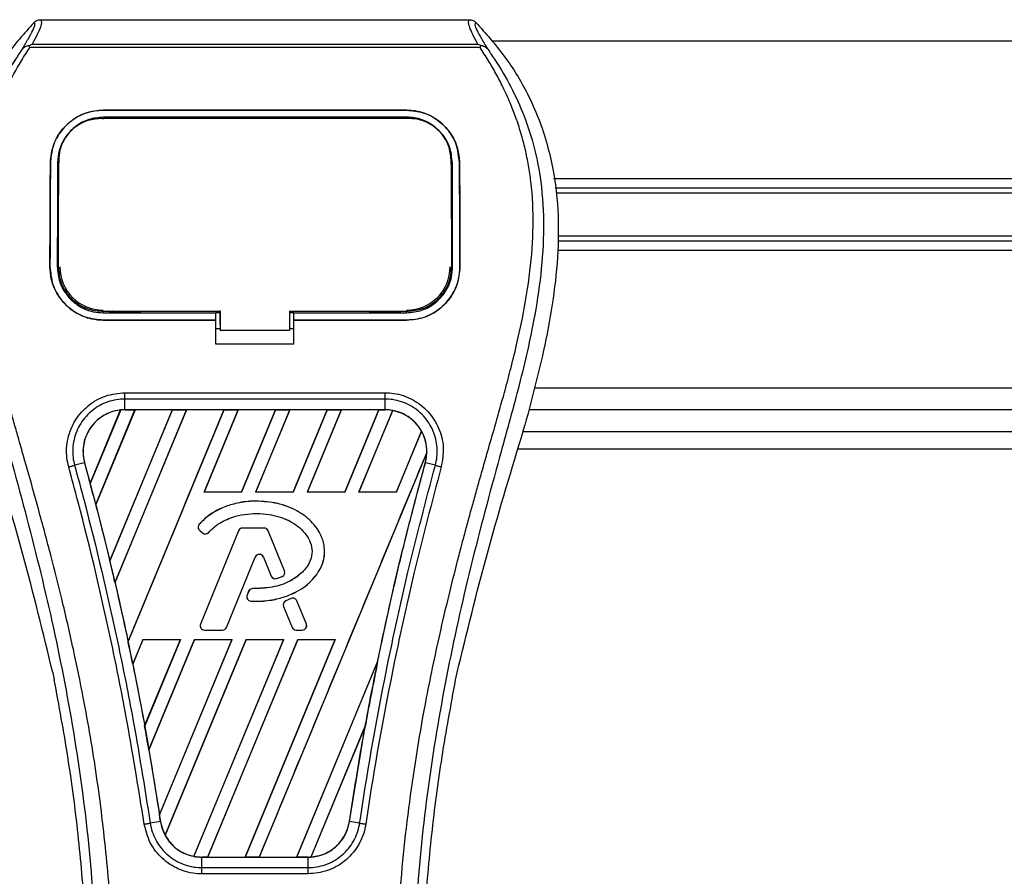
# Model space of a CAD drawing. Header units: millimetres. Extents: x 0 to 420, y 0 to 297.
# Tile 34 of 81: x 90 to 103, y 251 to 263. Entities that reach past the tile are written whole.
import ezdxf

# ---------------------------------------------------------------- set-up
doc = ezdxf.new("R2010")
doc.units = ezdxf.units.MM
doc.layers.add('QUOTE', color=174, linetype='Continuous')
doc.styles.add('SLDTEXTSTYLE3', font='TXT', dxfattribs={"width": 0.75})
doc.dimstyles.new('SLDDIMSTYLE0', dxfattribs={"dimtxt": 3, "dimasz": 3, "dimexe": 0, "dimexo": 0.0625, "dimgap": 0.75, "dimtad": 1, "dimlfac": 8.533318, "dimrnd": 1e-09, "dimzin": 12, "dimdsep": 46, "dimtxsty": 'SLDTEXTSTYLE3', "dimsah": 1, "dimcen": 0.09, "dimadec": 0, "dimazin": 3, "dimtfac": 1, "dimtdec": 3, "dimtofl": 0, "dimtmove": 0, "dimatfit": 3, "dimfxl": 0, "dimfrac": 2, "dimtolj": 1, "dimtzin": 12, "dimarcsym": 0})

# ---------------------------------------------------------------- blocks, each defined once
blk = doc.blocks.new('_D')
at = {"layer": 'QUOTE'}
for p, q in [((59.097, 262.028), (59.097, 274.832)), ((217.3, 262.028), (217.3, 274.832)), ((217.3, 272.832), (59.097, 272.832))]:
    blk.add_line(p, q, dxfattribs=at)
for points in [[(59.097, 272.832), (62.097, 272.332), (62.097, 273.332)], [(217.3, 272.832), (214.3, 273.332), (214.3, 272.332)]]:
    blk.add_solid(points, dxfattribs=at)
at = {"layer": 'QUOTE', "insert": (133.765, 276.699), "char_height": 3, "attachment_point": 1, "style": 'SLDTEXTSTYLE3'}
blk.add_mtext('1350', dxfattribs=at)

msp = doc.modelspace()

# ---------------------------------------------------------------- linework, layer by layer
at = {"color": 7, "linetype": 'Continuous', "lineweight": 25}
for p, q in [((90.1784, 262.6631), (95.9835, 262.6631)), ((90.0367, 262.2884), (90.0256, 262.3134)), ((96.1237, 262.2884), (90.0367, 262.2884)), ((90.0676, 262.3342), (96.0945, 262.3342)), ((96.1366, 262.3137), (96.1237, 262.2884)), ((180.1007, 262.3721), (96.2957, 262.3721)), ((91.0302, 261.4408), (95.1317, 261.4408)), ((91.0302, 261.4403), (91.0302, 261.4408)), ((95.1317, 261.4403), (91.0302, 261.4403)), ((95.1317, 261.3459), (91.0302, 261.3459)), ((91.0316, 261.3304), (91.0312, 261.3304)), ((91.5331, 261.3405), (91.1131, 261.3405)), ((95.0488, 261.3405), (94.6287, 261.3405)), ((95.1317, 261.4403), (95.1317, 261.4408)), ((90.4297, 260.7947), (90.4222, 260.6483)), ((90.3158, 260.7319), (90.3153, 260.7319)), ((95.846, 260.7319), (95.8466, 260.7319)), ((90.4215, 260.6211), (90.4261, 260.6477)), ((95.7372, 260.6483), (95.7405, 260.6211)), ((179.281, 260.5147), (97.1154, 260.5147)), ((114.0193, 260.3877), (97.1387, 260.3877)), ((113.944, 260.3204), (97.151, 260.3204)), ((113.944, 259.7363), (97.1757, 259.7363)), ((114.0193, 259.6691), (97.1773, 259.6691)), ((179.2241, 259.542), (97.1724, 259.542)), ((90.3095, 259.3254), (90.309, 259.3254)), ((95.8524, 259.3254), (95.8529, 259.3254)), ((91.0302, 258.702), (91.0302, 258.7256)), ((91.0302, 258.702), (92.5536, 258.702)), ((91.123, 258.7076), (91.5232, 258.7076)), ((92.5536, 258.707), (92.6123, 258.707)), ((92.5536, 258.6086), (92.5536, 258.702)), ((92.6123, 258.5387), (92.6123, 258.7313)), ((92.6123, 258.7256), (92.6123, 258.4673)), ((93.5498, 258.7256), (95.1511, 258.7256)), ((93.5498, 258.7256), (93.5498, 258.4673)), ((93.5498, 258.707), (93.6083, 258.707)), ((93.6083, 258.702), (95.1317, 258.702)), ((93.6083, 258.6086), (93.6083, 258.702)), ((94.6386, 258.7076), (95.0389, 258.7076)), ((95.1317, 258.702), (95.1317, 258.7256)), ((91.0302, 258.603), (91.0302, 258.6024)), ((91.0302, 258.603), (92.5536, 258.603)), ((92.5536, 258.6024), (91.0302, 258.6024)), ((92.5536, 258.2761), (92.5536, 258.6024)), ((92.6123, 258.5387), (92.6123, 258.4721)), ((93.6083, 258.603), (95.1317, 258.603)), ((93.6083, 258.2761), (93.6083, 258.6024)), ((95.1317, 258.6024), (93.6083, 258.6024)), ((95.1317, 258.603), (95.1317, 258.6024)), ((92.5536, 258.4914), (92.6123, 258.4914)), ((92.6123, 258.4673), (92.6123, 258.4721)), ((92.6123, 258.4673), (93.5498, 258.4673)), ((93.5498, 258.4914), (93.6083, 258.4914)), ((93.6083, 258.2761), (92.5536, 258.2761)), ((91.3226, 257.6217), (94.8393, 257.6217)), ((179.5338, 257.6846), (96.8627, 257.6846)), ((91.3226, 257.3923), (91.3226, 257.5361)), ((94.8393, 257.5361), (91.3226, 257.5361)), ((94.8393, 257.3923), (94.8393, 257.5361)), ((90.8538, 256.3953), (91.2647, 257.3883)), ((91.2667, 257.3892), (90.8539, 256.3927)), ((90.928, 256.1122), (91.4581, 257.392)), ((91.4594, 257.3913), (90.9288, 256.1113)), ((91.9636, 257.3913), (91.119, 255.3511)), ((91.1191, 255.3486), (91.9655, 257.392)), ((92.1557, 257.392), (91.1882, 255.0561)), ((91.1889, 255.0552), (92.157, 257.3913)), ((94.8393, 257.3923), (91.3226, 257.3923)), ((91.3226, 257.392), (91.3226, 257.3923)), ((91.3226, 257.392), (91.4581, 257.392)), ((91.3651, 254.2584), (92.6631, 257.392)), ((91.4581, 257.392), (91.4594, 257.3913)), ((91.9636, 257.3913), (91.4594, 257.3913)), ((91.9655, 257.392), (91.9636, 257.3913)), ((91.9655, 257.392), (92.1557, 257.392)), ((92.157, 257.3913), (92.1557, 257.392)), ((92.6612, 257.3913), (92.157, 257.3913)), ((92.8534, 257.392), (92.3921, 256.2784)), ((92.3937, 256.2794), (92.8546, 257.3913)), ((92.6631, 257.392), (92.6612, 257.3913)), ((92.6631, 257.392), (92.8534, 257.392)), ((92.8546, 257.3913), (92.8534, 257.392)), ((93.3589, 257.3913), (92.8546, 257.3913)), ((93.3589, 257.3913), (92.8987, 256.2794)), ((92.8995, 256.2784), (93.3607, 257.392)), ((93.551, 257.392), (93.0897, 256.2784)), ((93.0913, 256.2794), (93.5523, 257.3913)), ((93.3607, 257.392), (93.3589, 257.3913)), ((93.3607, 257.392), (93.551, 257.392)), ((93.5523, 257.3913), (93.551, 257.392)), ((94.0565, 257.3913), (93.5523, 257.3913)), ((94.0565, 257.3913), (93.5964, 256.2794)), ((93.5971, 256.2784), (94.0584, 257.392)), ((94.2486, 257.392), (93.7874, 256.2784)), ((93.789, 256.2794), (94.2499, 257.3913)), ((94.0584, 257.392), (94.0565, 257.3913)), ((94.0584, 257.392), (94.2486, 257.392)), ((94.2499, 257.3913), (94.2486, 257.392)), ((94.7541, 257.3913), (94.2499, 257.3913)), ((94.7541, 257.3913), (94.294, 256.2794)), ((94.2947, 256.2784), (94.756, 257.392)), ((94.9424, 257.3825), (94.485, 256.2784)), ((94.4866, 256.2794), (94.9435, 257.3816)), ((94.756, 257.392), (94.7541, 257.3913)), ((94.756, 257.392), (94.8393, 257.392)), ((94.8393, 257.392), (94.8393, 257.3923)), ((179.6147, 257.3916), (96.7818, 257.3916)), ((95.3323, 257.1025), (94.9916, 256.2794)), ((94.9924, 256.2784), (95.3335, 257.1019)), ((96.6838, 257.0187), (96.7305, 257.1819)), ((96.7067, 257.0987), (179.6898, 257.0987)), ((95.4052, 256.8156), (93.1385, 251.3434)), ((96.6384, 256.8643), (179.758, 256.8643)), ((90.7765, 256.6755), (90.6423, 256.6404)), ((90.7775, 256.6757), (90.7765, 256.6755)), ((90.7775, 256.6757), (90.8538, 256.3953)), ((95.3843, 256.6757), (95.3853, 256.6755)), ((95.5196, 256.6404), (95.3853, 256.6755)), ((92.3937, 256.2794), (92.3921, 256.2784)), ((92.8995, 256.2784), (92.3921, 256.2784)), ((92.8987, 256.2794), (92.3937, 256.2794)), ((92.8995, 256.2784), (92.8987, 256.2794)), ((93.0913, 256.2794), (93.0897, 256.2784)), ((93.5971, 256.2784), (93.0897, 256.2784)), ((93.5964, 256.2794), (93.0913, 256.2794)), ((93.5971, 256.2784), (93.5964, 256.2794)), ((93.789, 256.2794), (93.7874, 256.2784)), ((94.2947, 256.2784), (93.7874, 256.2784)), ((94.294, 256.2794), (93.789, 256.2794)), ((94.2947, 256.2784), (94.294, 256.2794)), ((94.4866, 256.2794), (94.485, 256.2784)), ((94.9924, 256.2784), (94.485, 256.2784)), ((94.9916, 256.2794), (94.4866, 256.2794)), ((94.9924, 256.2784), (94.9916, 256.2794)), ((93.0951, 256.1561), (93.0951, 256.1565)), ((90.9288, 256.1113), (90.928, 256.1122)), ((90.9288, 256.1113), (91.119, 255.3511)), ((92.3277, 255.8428), (92.3274, 255.8431)), ((92.3343, 255.7587), (92.3341, 255.7584)), ((92.3341, 255.7584), (92.3724, 255.7265)), ((92.3343, 255.7587), (92.3726, 255.7268)), ((92.8585, 255.7554), (92.3439, 254.4948)), ((92.8589, 255.7553), (92.3442, 254.4946)), ((92.3726, 255.7268), (92.3724, 255.7265)), ((92.4548, 255.7334), (92.4551, 255.7331)), ((92.8589, 255.7553), (92.8585, 255.7554)), ((92.9135, 255.7919), (92.9135, 255.7923)), ((93.2064, 255.7923), (92.9135, 255.7923)), ((93.2064, 255.7919), (92.9135, 255.7919)), ((93.2064, 255.7919), (93.2064, 255.7923)), ((93.261, 255.7553), (93.2613, 255.7554)), ((93.4819, 255.214), (93.261, 255.7553)), ((93.4823, 255.2142), (93.2613, 255.7554)), ((92.6978, 254.4501), (93.0854, 255.3993)), ((92.6982, 254.4499), (93.0858, 255.3992)), ((93.0854, 255.3993), (93.0858, 255.3992)), ((93.196, 255.3993), (93.1956, 255.3992)), ((93.1956, 255.3992), (93.3, 255.1434)), ((93.196, 255.3993), (93.3004, 255.1436)), ((93.4819, 255.214), (93.4823, 255.2142)), ((93.3004, 255.1436), (93.3, 255.1434)), ((93.3721, 255.1095), (93.3722, 255.1091)), ((93.4498, 255.1373), (93.45, 255.1369)), ((91.1889, 255.0552), (91.1882, 255.0561)), ((92.9957, 254.9372), (92.9748, 254.8872)), ((92.9961, 254.9371), (92.9751, 254.887)), ((92.9961, 254.9371), (92.9957, 254.9372)), ((93.0504, 254.9732), (93.0504, 254.9736)), ((92.9751, 254.887), (92.9748, 254.8872)), ((93.0261, 254.8055), (93.026, 254.8051)), ((93.5698, 254.8402), (93.4992, 254.8098)), ((93.4993, 254.8094), (93.4992, 254.8098)), ((93.5699, 254.8398), (93.4993, 254.8094)), ((93.5699, 254.8398), (93.5698, 254.8402)), ((93.6477, 254.8079), (93.6481, 254.8081)), ((93.7757, 254.4946), (93.6477, 254.8079)), ((93.776, 254.4948), (93.6481, 254.8081)), ((93.468, 254.733), (93.4676, 254.7329)), ((93.4676, 254.7329), (93.5832, 254.4499)), ((93.468, 254.733), (93.5835, 254.4501)), ((92.3442, 254.4946), (92.3439, 254.4948)), ((92.3988, 254.4134), (92.3988, 254.413)), ((92.3988, 254.4134), (92.6433, 254.4134)), ((92.3988, 254.413), (92.6433, 254.413)), ((92.6433, 254.4134), (92.6433, 254.413)), ((92.6978, 254.4501), (92.6982, 254.4499)), ((93.5835, 254.4501), (93.5832, 254.4499)), ((93.6381, 254.4134), (93.7211, 254.4134)), ((93.6381, 254.4134), (93.6381, 254.413)), ((93.6381, 254.413), (93.7211, 254.413)), ((93.7211, 254.4134), (93.7211, 254.413)), ((93.7757, 254.4946), (93.776, 254.4948)), ((91.5669, 254.2862), (91.4286, 253.9524)), ((91.4294, 253.9514), (91.5676, 254.2851)), ((91.5669, 254.2862), (92.0743, 254.2862)), ((91.5669, 254.2862), (91.5676, 254.2851)), ((91.5676, 254.2851), (92.0727, 254.2851)), ((91.5897, 253.1164), (92.0743, 254.2862)), ((92.0727, 254.2851), (91.5898, 253.1195)), ((92.2645, 254.2862), (91.6469, 252.7951)), ((91.6477, 252.7939), (92.2652, 254.2851)), ((91.7899, 251.9155), (92.7719, 254.2862)), ((92.7703, 254.2851), (91.79, 251.9194)), ((92.9622, 254.2862), (91.8658, 251.6393)), ((91.8671, 251.6385), (92.9629, 254.2851)), ((92.0727, 254.2851), (92.0743, 254.2862)), ((93.468, 254.2851), (92.2537, 251.3549)), ((92.2549, 251.3539), (93.4695, 254.2862)), ((92.2645, 254.2862), (92.7719, 254.2862)), ((92.2645, 254.2862), (92.2652, 254.2851)), ((92.2652, 254.2851), (92.7703, 254.2851)), ((93.6598, 254.2862), (92.4409, 251.3434)), ((92.4429, 251.3442), (93.6605, 254.2851)), ((92.7703, 254.2851), (92.7719, 254.2862)), ((94.1656, 254.2851), (92.9469, 251.3442)), ((92.9483, 251.3434), (94.1672, 254.2862)), ((92.9622, 254.2862), (93.4695, 254.2862)), ((92.9622, 254.2862), (92.9629, 254.2851)), ((92.9629, 254.2851), (93.468, 254.2851)), ((93.468, 254.2851), (93.4695, 254.2862)), ((93.6598, 254.2862), (94.1672, 254.2862)), ((93.6598, 254.2862), (93.6605, 254.2851)), ((93.6605, 254.2851), (94.1656, 254.2851)), ((94.1656, 254.2851), (94.1672, 254.2862)), ((91.4294, 253.9514), (91.4286, 253.9524)), ((91.4294, 253.9514), (91.5898, 253.1195)), ((94.7398, 253.9872), (93.6445, 251.3442)), ((93.6459, 251.3434), (94.7397, 253.9842)), ((90.3469, 253.8391), (90.3675, 253.7412)), ((95.7944, 253.7412), (95.815, 253.8391)), ((94.5734, 253.1233), (93.8367, 251.3447)), ((93.8387, 251.3456), (94.5714, 253.1153)), ((94.3578, 251.826), (94.5714, 253.1153)), ((91.6477, 252.7939), (91.6469, 252.7951)), ((91.6477, 252.7939), (91.79, 251.9194)), ((91.8031, 251.8258), (91.6654, 251.8033)), ((91.8034, 251.8259), (91.8031, 251.8258)), ((94.3578, 251.826), (94.3588, 251.8258)), ((94.4965, 251.8033), (94.3588, 251.8258)), ((92.3632, 251.3434), (92.3632, 251.3432)), ((92.4409, 251.3434), (92.3632, 251.3434)), ((92.3632, 251.2016), (92.3632, 251.3432)), ((92.3632, 251.3432), (93.7987, 251.3432)), ((92.4409, 251.3434), (92.4429, 251.3442)), ((92.4429, 251.3442), (92.9469, 251.3442)), ((92.9469, 251.3442), (92.9483, 251.3434)), ((93.1385, 251.3434), (92.9483, 251.3434)), ((93.1385, 251.3434), (93.1405, 251.3442)), ((93.1405, 251.3442), (93.6445, 251.3442)), ((93.6445, 251.3442), (93.6459, 251.3434)), ((93.7987, 251.3434), (93.6459, 251.3434)), ((93.7987, 251.3434), (93.7987, 251.3432)), ((93.7987, 251.2016), (93.7987, 251.3432)), ((92.3632, 251.2016), (93.7987, 251.2016)), ((93.7987, 251.1174), (92.3632, 251.1174))]:
    msp.add_line(p, q, dxfattribs=at)
at = {"color": 7, "linetype": 'Continuous', "lineweight": 25, "flags": 128}
for points in [[(91.0168, 261.3304), (91.0302, 261.3304), (91.0312, 261.3304)], [(91.0108, 258.7256), (91.7857, 258.7256), (92.6123, 258.7256)]]:
    msp.add_lwpolyline(points, dxfattribs=at)
at = {"color": 7, "linetype": 'Continuous', "lineweight": 25}
for centre, radius, start, end in [((91.0302, 259.3252), 0.588, 180, 270), ((95.1317, 259.3252), 0.588, 270, 0), ((91.3226, 256.826), 0.566, 90, 95.67248), ((94.8393, 256.826), 0.566, 79.50442, 90), ((94.8393, 256.826), 0.566, 358.9448, 29.16926), ((51.2171, 245.7696), 41.0356, 14.59831, 15.00332), ((92.3721, 255.804), 0.0593, 138.8059, 230.16689), ((92.3721, 255.804), 0.0589, 138.8059, 230.16689), ((92.4104, 255.772), 0.0593, 230.16689, 318.97709), ((92.4104, 255.772), 0.0589, 230.16689, 318.97709), ((92.9135, 255.733), 0.0593, 90, 157.79071), ((92.9135, 255.733), 0.0589, 90, 157.79071), ((93.2064, 255.733), 0.0593, 22.20929, 90), ((93.2064, 255.733), 0.0589, 22.20929, 90), ((51.2171, 245.7696), 41.0356, 13.07956, 13.49924), ((93.1407, 255.3767), 0.0597, 22.20926, 157.79071), ((93.1407, 255.3767), 0.0593, 22.20926, 157.79071), ((93.4274, 255.1917), 0.0589, 292.3787, 22.20929), ((93.4274, 255.1917), 0.0593, 292.3787, 22.20929), ((93.355, 255.1658), 0.0593, 202.20926, 286.93498), ((93.355, 255.1658), 0.0589, 202.20926, 286.93498), ((93.0504, 254.9143), 0.0593, 90.035, 157.29049), ((93.0504, 254.9143), 0.0589, 90.035, 157.29049), ((93.0295, 254.8643), 0.0593, 157.29049, 266.67135), ((93.0295, 254.8643), 0.0589, 157.29049, 266.67135), ((93.5226, 254.7553), 0.0593, 113.24584, 202.20927), ((93.5226, 254.7553), 0.0589, 113.24584, 202.20927), ((93.5932, 254.7856), 0.0593, 22.20926, 113.24584), ((93.5932, 254.7856), 0.0589, 22.20926, 113.24584), ((92.3988, 254.4724), 0.0593, 157.79071, 270), ((92.3988, 254.4724), 0.0589, 157.79071, 270), ((92.6433, 254.4724), 0.0589, 270, 337.79071), ((92.6433, 254.4724), 0.0593, 270, 337.79071), ((93.6381, 254.4724), 0.0593, 202.20927, 270), ((93.6381, 254.4724), 0.0589, 202.20927, 270), ((93.7211, 254.4724), 0.0593, 270, 22.20926), ((93.7211, 254.4724), 0.0589, 270, 22.20926), ((51.2171, 245.7696), 41.0356, 11.50231, 11.93873), ((134.9448, 245.7696), 41.0356, 168.4523, 169.67661), ((51.2171, 245.7696), 41.0356, 9.85787, 10.3136), ((51.2171, 245.7696), 41.0356, 8.48712, 8.61357), ((92.3632, 251.9094), 0.566, 188.48712, 208.50561), ((92.3632, 251.9094), 0.566, 258.97515, 270), ((93.7987, 251.9094), 0.566, 270, 273.84823)]:
    msp.add_arc(centre, radius, start, end, dxfattribs=at)
for centre, major_axis, start_param, end_param in [((91.7535, 256.6475), (0.8617, -0.3569), 2.4758381, 2.4783482), ((94.5269, 256.9554), (0.6247, -0.2588), 1.2366218, 1.2388756), ((95.0797, 256.7264), (0.481, -0.1992), 1.3956244, 1.3981763), ((94.3285, 257.0376), (1.0216, -0.4232), 0.2126997, 0.2177966), ((15.9223, 260.3892), (70.5951, -29.2414), 0.3871172, 0.3871554), ((15.7238, 260.4714), (70.992, -29.4058), 0.3708848, 0.3709216), ((15.5254, 260.5536), (71.3889, -29.5703), 0.3541373, 0.3541766), ((122.0779, 251.0992), (25.7356, -10.66), 3.4705541, 3.4706731), ((15.3269, 260.6358), (71.7858, -29.7347), 0.3367929, 0.3368383), ((172.5667, 230.186), (75.2496, -31.1694), 3.2646071, 3.2647237), ((15.1285, 260.718), (72.1828, -29.8991), 0.3187494, 0.3188063), ((92.1243, 252.0084), (0.4778, -0.1979), 4.5226294, 4.5255134), ((92.6771, 251.7794), (0.6278, -0.2601), 4.3691473, 4.3715621), ((93.3728, 252.0858), (0.8519, -0.3529), 5.5949939, 5.5976427)]:
    msp.add_ellipse(centre, major_axis=major_axis, ratio=0.8660474, start_param=start_param, end_param=end_param, dxfattribs=at)
for points, knots in [([(90.1784, 262.6631), (90.1862, 262.6554), (90.2019, 262.6399), (90.1849, 262.5686), (90.142, 262.4692), (90.0922, 262.3789), (90.0676, 262.3342)], [0, 0, 0, 0, 0.2575936, 0.5147329, 0.7591509, 1, 1, 1, 1]), ([(90.0937, 262.6271), (90.0995, 262.6325), (90.111, 262.6432), (90.1321, 262.6544), (90.1547, 262.6618), (90.1705, 262.6627), (90.1784, 262.6631)], [0, 0, 0, 0, 0.2491591, 0.4999762, 0.7491747, 1, 1, 1, 1]), ([(96.0945, 262.3342), (96.0703, 262.3793), (96.0221, 262.4693), (95.9789, 262.5685), (95.9605, 262.6398), (95.9758, 262.6553), (95.9835, 262.6631)], [0, 0, 0, 0, 0.2424224, 0.4838284, 0.7414574, 1, 1, 1, 1]), ([(95.9835, 262.6631), (95.9992, 262.6613), (96.0229, 262.6586), (96.0508, 262.6432), (96.0624, 262.6325), (96.0682, 262.6271)], [0, 0, 0, 0, 0.4987145, 0.7487494, 1, 1, 1, 1]), ([(90.0937, 262.6271), (89.9612, 262.4785), (89.6964, 262.1813), (89.3585, 261.6305), (89.1085, 260.9838), (88.9834, 260.2871), (88.9714, 259.6123), (89.031, 258.9723), (89.1737, 258.158), (89.3299, 257.5664), (89.4314, 257.1819)], [0, 0, 0, 0, 0.1031683, 0.2062443, 0.3333907, 0.460684, 0.5714271, 0.6826455, 0.793763, 1, 1, 1, 1]), ([(89.934, 262.2647), (89.9632, 262.3143), (90.0218, 262.4139), (90.0826, 262.5243), (90.1144, 262.603), (90.1006, 262.6191), (90.0937, 262.6271)], [0, 0, 0, 0, 0.24872742, 0.49949886, 0.74927865, 1, 1, 1, 1]), ([(96.0682, 262.6271), (96.0611, 262.6192), (96.0471, 262.6033), (96.078, 262.5255), (96.1387, 262.4153), (96.1981, 262.3151), (96.2279, 262.2647)], [0, 0, 0, 0, 0.2514408, 0.5015673, 0.7498635, 1, 1, 1, 1]), ([(96.0682, 262.6271), (96.2007, 262.4785), (96.4655, 262.1813), (96.8034, 261.6305), (97.0534, 260.9838), (97.1785, 260.2871), (97.1905, 259.6123), (97.1309, 258.9723), (96.9882, 258.158), (96.832, 257.5664), (96.7305, 257.1819)], [0, 0, 0, 0, 0.1031668, 0.2062413, 0.3333882, 0.460682, 0.5714255, 0.6826443, 0.7937622, 1, 1, 1, 1]), ([(89.9339, 262.2646), (89.8988, 262.2136), (89.7928, 262.059), (89.6181, 261.7637), (89.4359, 261.3671), (89.2961, 260.934), (89.1997, 260.4285), (89.1667, 259.8534), (89.2085, 259.2226), (89.323, 258.4918), (89.5175, 257.6681), (89.8265, 256.5679), (90.1718, 255.2786), (90.5044, 253.7893), (90.7549, 252.2851), (90.9147, 250.7689), (90.9329, 249.7543), (90.942, 249.2471)], [0, 0, 0, 0, 0.01713148, 0.05187885, 0.08678877, 0.12161717, 0.15673053, 0.20338813, 0.25034812, 0.29727092, 0.36741646, 0.43767728, 0.5502447, 0.66284727, 0.77534658, 0.88770737, 1, 1, 1, 1]), ([(91.1755, 249.2393), (91.171, 249.5831), (91.1618, 250.2858), (91.0795, 251.3539), (90.9502, 252.4316), (90.7902, 253.3676), (90.6258, 254.1647), (90.4799, 254.801), (90.3204, 255.4332), (90.1444, 256.0866), (89.993, 256.6242), (89.8813, 257.0135), (89.8249, 257.2117), (89.7718, 257.3986), (89.7258, 257.5615), (89.6806, 257.7245), (89.6404, 257.877), (89.599, 258.0393), (89.5608, 258.1954), (89.5259, 258.3451), (89.4943, 258.4885), (89.4418, 258.7425), (89.3803, 259.0973), (89.3278, 259.5657), (89.3135, 260.023), (89.3419, 260.4784), (89.4211, 260.9235), (89.5491, 261.3545), (89.7225, 261.7578), (89.8746, 262.0309), (89.9803, 262.2017), (90.0183, 262.2601), (90.0367, 262.2884)], [0, 0, 0, 0, 0.0757702, 0.15485711, 0.23590506, 0.31485054, 0.36399108, 0.41519555, 0.45865907, 0.50762015, 0.56426777, 0.58171923, 0.5968623, 0.60967945, 0.62453602, 0.63416312, 0.64698127, 0.65929869, 0.67111214, 0.6824202, 0.69322322, 0.70352316, 0.73970395, 0.77276709, 0.80790749, 0.84137847, 0.87484774, 0.91020132, 0.94506666, 0.98012916, 0.9903909, 1, 1, 1, 1]), ([(90.0254, 262.3134), (90.0247, 262.3133), (90.0122, 262.311), (89.9886, 262.3041), (89.9577, 262.2882), (89.9418, 262.2725), (89.934, 262.2647)], [0, 0, 0, 0, 0.0200108, 0.3469957, 0.676674, 1, 1, 1, 1]), ([(90.0252, 262.3137), (90.0387, 262.3211), (90.0525, 262.3286), (90.0673, 262.3341), (90.0675, 262.3342)], [0, 0, 0, 0, 0.9812431, 1, 1, 1, 1]), ([(94.9864, 249.2393), (94.9948, 249.7159), (95.0118, 250.6691), (95.1592, 252.0919), (95.3627, 253.3432), (95.5922, 254.4272), (95.7584, 255.1107), (95.8749, 255.5578), (95.9295, 255.7629), (95.9832, 255.9607), (96.0367, 256.1541), (96.0927, 256.3544), (96.1536, 256.5699), (96.2276, 256.8289), (96.3064, 257.1038), (96.3878, 257.3907), (96.4665, 257.6684), (96.5476, 257.9752), (96.6266, 258.299), (96.7204, 258.7322), (96.8071, 259.2536), (96.8534, 259.8737), (96.832, 260.3521), (96.7814, 260.6956), (96.7362, 260.915), (96.678, 261.1353), (96.6091, 261.3449), (96.5278, 261.5515), (96.4378, 261.7486), (96.34, 261.9378), (96.2342, 262.1191), (96.1623, 262.2292), (96.1237, 262.2884)], [0, 0, 0, 0, 0.1050162, 0.2100001, 0.3148093, 0.3841756, 0.4540228, 0.4697491, 0.4859574, 0.5007826, 0.5148922, 0.5301685, 0.5466097, 0.5642069, 0.5895177, 0.6096146, 0.6299353, 0.6531323, 0.6795668, 0.7034488, 0.7509822, 0.7962784, 0.8412589, 0.8577085, 0.8747396, 0.8922462, 0.9101144, 0.9261934, 0.9450023, 0.962977, 0.9800887, 1, 1, 1, 1]), ([(96.228, 262.2646), (96.263, 262.2136), (96.3691, 262.059), (96.5438, 261.7637), (96.7259, 261.3671), (96.8658, 260.934), (96.9622, 260.4285), (96.9951, 259.8534), (96.9534, 259.2226), (96.8389, 258.4918), (96.6444, 257.6681), (96.3354, 256.5679), (95.9901, 255.2786), (95.6574, 253.7893), (95.407, 252.2851), (95.2472, 250.7689), (95.229, 249.7543), (95.2199, 249.2471)], [0, 0, 0, 0, 0.0171351, 0.0518824, 0.0867922, 0.1216204, 0.1567336, 0.2033911, 0.2503509, 0.2972735, 0.3674188, 0.4376794, 0.5502464, 0.6628485, 0.7753474, 0.8877078, 1, 1, 1, 1]), ([(96.0945, 262.3342), (96.0947, 262.3341), (96.1101, 262.3289), (96.1234, 262.3213), (96.1366, 262.3137)], [0, 0, 0, 0, 0.0189016, 1, 1, 1, 1]), ([(96.2279, 262.2647), (96.22, 262.2725), (96.2042, 262.2882), (96.1733, 262.3042), (96.1497, 262.311), (96.1372, 262.3133), (96.1366, 262.3134)], [0, 0, 0, 0, 0.3236146, 0.6535901, 0.9808697, 1, 1, 1, 1]), ([(90.3153, 260.7319), (90.3244, 260.815), (90.3425, 260.9811), (90.4751, 261.1987), (90.668, 261.3591), (90.8678, 261.4327), (90.9906, 261.4388), (91.0302, 261.4408)], [0, 0, 0, 0, 0.2254673, 0.45085364, 0.67736923, 0.89591171, 1, 1, 1, 1]), ([(91.0302, 261.4403), (90.9543, 261.4332), (90.8026, 261.419), (90.5984, 261.3095), (90.435, 261.1439), (90.334, 260.9415), (90.3214, 260.7959), (90.3158, 260.7319)], [0, 0, 0, 0, 0.1986654, 0.3969886, 0.6042242, 0.8260387, 1, 1, 1, 1]), ([(91.0302, 261.3459), (90.9641, 261.3397), (90.832, 261.3273), (90.6543, 261.2312), (90.5133, 261.0866), (90.4273, 260.9114), (90.4168, 260.7864), (90.4122, 260.7315)], [0, 0, 0, 0, 0.2000051, 0.3997225, 0.6073327, 0.8275308, 1, 1, 1, 1]), ([(91.0168, 261.3304), (90.9511, 261.3245), (90.8196, 261.3126), (90.6442, 261.2185), (90.5117, 261.0782), (90.44, 260.9191), (90.4321, 260.8116), (90.4289, 260.7677)], [0, 0, 0, 0, 0.2128654, 0.4257218, 0.6387225, 0.8523499, 1, 1, 1, 1]), ([(95.145, 261.3304), (95.1406, 261.3304), (94.6717, 261.3298), (93.3005, 261.3306), (91.9338, 261.3305), (91.0316, 261.3304)], [0, 0, 0, 0, 0.0032392, 0.3420114, 1, 1, 1, 1]), ([(91.1131, 261.3405), (91.1195, 261.34), (91.1312, 261.3391), (91.141, 261.3331), (91.1455, 261.3304)], [0, 0, 0, 0, 0.5442305, 1, 1, 1, 1]), ([(91.5001, 261.3304), (91.506, 261.3337), (91.5163, 261.3394), (91.5281, 261.3402), (91.5331, 261.3405)], [0, 0, 0, 0, 0.57883712, 1, 1, 1, 1]), ([(94.6287, 261.3405), (94.6351, 261.34), (94.6469, 261.3391), (94.6567, 261.3331), (94.6612, 261.3304)], [0, 0, 0, 0, 0.5420065, 1, 1, 1, 1]), ([(95.0158, 261.3304), (95.0217, 261.3337), (95.0319, 261.3394), (95.0438, 261.3402), (95.0488, 261.3405)], [0, 0, 0, 0, 0.5782449, 1, 1, 1, 1]), ([(95.1317, 261.4408), (95.2078, 261.4337), (95.3598, 261.4195), (95.5646, 261.3095), (95.7282, 261.1431), (95.8286, 260.9405), (95.8411, 260.7955), (95.8466, 260.7319)], [0, 0, 0, 0, 0.1991311, 0.3979316, 0.6058895, 0.8273797, 1, 1, 1, 1]), ([(95.846, 260.7319), (95.8369, 260.815), (95.8188, 260.9811), (95.6861, 261.1986), (95.4932, 261.3589), (95.2935, 261.4322), (95.171, 261.4383), (95.1317, 261.4403)], [0, 0, 0, 0, 0.2256595, 0.4512475, 0.6779682, 0.8966264, 1, 1, 1, 1]), ([(95.7496, 260.7315), (95.742, 260.8034), (95.7266, 260.9471), (95.6122, 261.1357), (95.4457, 261.2746), (95.273, 261.3387), (95.1666, 261.3441), (95.1317, 261.3459)], [0, 0, 0, 0, 0.2255211, 0.4509943, 0.6767202, 0.8940147, 1, 1, 1, 1]), ([(95.733, 260.7677), (95.7262, 260.8326), (95.7127, 260.9624), (95.6098, 261.1323), (95.4589, 261.2576), (95.2944, 261.3217), (95.1869, 261.328), (95.145, 261.3304)], [0, 0, 0, 0, 0.2177322, 0.4355788, 0.6507548, 0.8640725, 1, 1, 1, 1]), ([(95.7397, 260.6486), (95.7393, 260.6561), (95.7369, 260.7049), (95.7343, 260.7536), (95.7322, 260.7948)], [0, 0, 0, 0, 0.1542318, 1, 1, 1, 1]), ([(90.309, 259.3254), (90.3093, 259.4433), (90.3102, 259.7384), (90.3121, 260.2094), (90.3142, 260.5576), (90.3153, 260.7319)], [0, 0, 0, 0, 0.249392, 0.6241438, 1, 1, 1, 1]), ([(90.3158, 260.7319), (90.3145, 260.5003), (90.3124, 260.1523), (90.3106, 259.6811), (90.3098, 259.444), (90.3095, 259.3254)], [0, 0, 0, 0, 0.49854329, 0.74916751, 1, 1, 1, 1]), ([(90.4122, 260.7315), (90.4113, 260.4999), (90.4095, 260.0354), (90.4085, 259.5624), (90.408, 259.3252)], [0, 0, 0, 0, 0.4985692, 1, 1, 1, 1]), ([(90.4289, 260.7677), (90.4269, 260.7294), (90.4244, 260.6806), (90.422, 260.6316), (90.4215, 260.6211)], [0, 0, 0, 0, 0.7863239, 1, 1, 1, 1]), ([(90.4245, 259.3142), (90.4245, 259.3178), (90.4249, 259.5412), (90.4257, 259.8905), (90.4272, 260.359), (90.4283, 260.62), (90.4289, 260.7556), (90.4289, 260.7677)], [0, 0, 0, 0, 0.0075194, 0.4566651, 0.7153557, 0.9745252, 1, 1, 1, 1]), ([(95.733, 260.7677), (95.733, 260.7556), (95.734, 260.531), (95.7353, 260.1778), (95.7366, 259.7073), (95.7371, 259.449), (95.7374, 259.3178), (95.7374, 259.3141)], [0, 0, 0, 0, 0.0254662, 0.4713629, 0.7317873, 0.9924644, 1, 1, 1, 1]), ([(95.7405, 260.6211), (95.7398, 260.6332), (95.7379, 260.6718), (95.7354, 260.7206), (95.7335, 260.7574), (95.733, 260.7677)], [0, 0, 0, 0, 0.2470437, 0.7874568, 1, 1, 1, 1]), ([(95.7539, 259.3252), (95.7534, 259.5612), (95.7524, 260.0343), (95.7506, 260.4987), (95.7496, 260.7315)], [0, 0, 0, 0, 0.4989399, 1, 1, 1, 1]), ([(95.8524, 259.3254), (95.852, 259.4433), (95.8511, 259.7384), (95.8492, 260.2095), (95.8471, 260.5576), (95.846, 260.7319)], [0, 0, 0, 0, 0.2493778, 0.6241217, 1, 1, 1, 1]), ([(95.8466, 260.7319), (95.8479, 260.5003), (95.85, 260.1522), (95.8518, 259.681), (95.8526, 259.444), (95.8529, 259.3254)], [0, 0, 0, 0, 0.4985836, 0.7491897, 1, 1, 1, 1]), ([(90.4224, 259.3178), (90.422, 259.5276), (90.4213, 259.8562), (90.4209, 260.2905), (90.4213, 260.5141), (90.4215, 260.6211)], [0, 0, 0, 0, 0.4791569, 0.7506701, 1, 1, 1, 1]), ([(95.7405, 260.6211), (95.7407, 260.4166), (95.741, 260.0943), (95.7401, 259.6579), (95.7397, 259.428), (95.7395, 259.3178)], [0, 0, 0, 0, 0.47496211, 0.74838447, 1, 1, 1, 1]), ([(91.0302, 258.6024), (90.9492, 258.6104), (90.7874, 258.6263), (90.5717, 258.75), (90.4086, 258.9322), (90.3212, 259.1356), (90.3125, 259.2708), (90.309, 259.3254)], [0, 0, 0, 0, 0.2134118, 0.4268173, 0.6404853, 0.8545743, 1, 1, 1, 1]), ([(90.3095, 259.3254), (90.3172, 259.2443), (90.3327, 259.0821), (90.4569, 258.8653), (90.64, 258.7019), (90.8429, 258.6153), (90.9769, 258.6065), (91.0302, 258.603)], [0, 0, 0, 0, 0.2152728, 0.4305775, 0.6450792, 0.8589771, 1, 1, 1, 1]), ([(90.408, 259.3252), (90.4147, 259.2552), (90.4282, 259.115), (90.5357, 258.9279), (90.6941, 258.7869), (90.8691, 258.7126), (90.9845, 258.705), (91.0302, 258.702)], [0, 0, 0, 0, 0.2155433, 0.4311178, 0.6459265, 0.8599501, 1, 1, 1, 1]), ([(95.8529, 259.3254), (95.8452, 259.2443), (95.8297, 259.082), (95.7055, 258.865), (95.5222, 258.7014), (95.3191, 258.6148), (95.185, 258.606), (95.1317, 258.6024)], [0, 0, 0, 0, 0.2152168, 0.4304623, 0.6450993, 0.8590403, 1, 1, 1, 1]), ([(95.1317, 258.603), (95.2126, 258.6109), (95.3743, 258.6268), (95.5898, 258.7504), (95.7528, 258.9324), (95.8402, 259.1357), (95.8489, 259.2708), (95.8524, 259.3254)], [0, 0, 0, 0, 0.2134298, 0.4268559, 0.6403481, 0.8544905, 1, 1, 1, 1]), ([(95.1317, 258.702), (95.2015, 258.7089), (95.3411, 258.7226), (95.5272, 258.8293), (95.6678, 258.9864), (95.7432, 259.1617), (95.7508, 259.2782), (95.7539, 259.3252)], [0, 0, 0, 0, 0.2134822, 0.4269583, 0.6406207, 0.8548221, 1, 1, 1, 1]), ([(90.4224, 259.3178), (90.4227, 259.3173), (90.4232, 259.3165), (90.4239, 259.3152), (90.4243, 259.3145), (90.4245, 259.3142)], [0, 0, 0, 0, 0.4251794, 0.6976883, 1, 1, 1, 1]), ([(90.4245, 259.3142), (90.4309, 259.2479), (90.4437, 259.1153), (90.5453, 258.9383), (90.695, 258.8052), (90.8598, 258.7354), (90.9682, 258.7284), (91.0108, 258.7256)], [0, 0, 0, 0, 0.2161227, 0.4322836, 0.6474825, 0.8614599, 1, 1, 1, 1]), ([(95.1511, 258.7256), (95.2167, 258.732), (95.348, 258.7449), (95.5231, 258.8453), (95.6557, 258.9932), (95.7272, 259.1589), (95.7344, 259.2693), (95.7374, 259.3141)], [0, 0, 0, 0, 0.212876, 0.4257362, 0.6390345, 0.8533124, 1, 1, 1, 1]), ([(95.7374, 259.3141), (95.7378, 259.3148), (95.7383, 259.3159), (95.739, 259.3171), (95.7394, 259.3176), (95.7395, 259.3178)], [0, 0, 0, 0, 0.5628266, 0.8357591, 1, 1, 1, 1]), ([(91.123, 258.7076), (91.1194, 258.7107), (91.1133, 258.716), (91.1067, 258.722), (91.1037, 258.7249), (91.1029, 258.7256)], [0, 0, 0, 0, 0.5217125, 0.8781434, 1, 1, 1, 1]), ([(91.1643, 258.7256), (91.1633, 258.7243), (91.1583, 258.7178), (91.1439, 258.7101), (91.1302, 258.7084), (91.123, 258.7076)], [0, 0, 0, 0, 0.1064229, 0.5308645, 1, 1, 1, 1]), ([(91.5232, 258.7076), (91.5167, 258.7083), (91.5038, 258.7097), (91.4893, 258.7169), (91.4836, 258.7238), (91.4821, 258.7256)], [0, 0, 0, 0, 0.4233453, 0.8466836, 1, 1, 1, 1]), ([(91.5433, 258.7256), (91.5425, 258.7249), (91.5392, 258.7216), (91.5325, 258.7156), (91.5264, 258.7103), (91.5232, 258.7076)], [0, 0, 0, 0, 0.1217656, 0.5374861, 1, 1, 1, 1]), ([(94.6386, 258.7076), (94.635, 258.7107), (94.6289, 258.716), (94.6224, 258.722), (94.6193, 258.7248), (94.6186, 258.7256)], [0, 0, 0, 0, 0.522407, 0.8793122, 1, 1, 1, 1]), ([(94.68, 258.7256), (94.679, 258.7243), (94.6739, 258.7178), (94.6596, 258.7101), (94.6458, 258.7084), (94.6386, 258.7076)], [0, 0, 0, 0, 0.1058158, 0.5305457, 1, 1, 1, 1]), ([(95.0389, 258.7076), (95.0324, 258.7083), (95.0194, 258.7097), (95.0049, 258.7169), (94.9992, 258.7237), (94.9977, 258.7256)], [0, 0, 0, 0, 0.42366418, 0.84732129, 1, 1, 1, 1]), ([(95.0589, 258.7256), (95.0581, 258.7248), (95.0548, 258.7216), (95.0482, 258.7156), (95.0421, 258.7103), (95.0389, 258.7076)], [0, 0, 0, 0, 0.1204858, 0.5368121, 1, 1, 1, 1]), ([(90.5627, 256.619), (90.5536, 256.659), (90.5251, 256.7857), (90.5398, 257.0088), (90.6421, 257.259), (90.8217, 257.4595), (91.0572, 257.5955), (91.2342, 257.613), (91.3226, 257.6217)], [0, 0, 0, 0, 0.0848238, 0.2686633, 0.4522096, 0.6351901, 0.8176699, 1, 1, 1, 1]), ([(94.8393, 257.6217), (94.8789, 257.6199), (95.007, 257.614), (95.2167, 257.5416), (95.4308, 257.3763), (95.5764, 257.1486), (95.6448, 256.8837), (95.6144, 256.7072), (95.5992, 256.619)], [0, 0, 0, 0, 0.0821547, 0.26514, 0.4486711, 0.632499, 0.8163009, 1, 1, 1, 1]), ([(91.3226, 257.5361), (91.3226, 257.5361), (91.244, 257.5361), (91.0855, 257.5092), (90.8751, 257.3927), (90.7142, 257.2127), (90.6215, 256.9892), (90.6105, 256.7902), (90.6326, 256.6758), (90.6423, 256.6404), (90.6423, 256.6404)], [0, 0, 0, 0, 0.0000054, 0.1821036, 0.3644363, 0.5473941, 0.7310397, 0.9150665, 0.9999946, 1, 1, 1, 1]), ([(95.5196, 256.6404), (95.5196, 256.6404), (95.5406, 256.717), (95.5568, 256.8785), (95.4996, 257.114), (95.3677, 257.3175), (95.1765, 257.4655), (94.989, 257.5275), (94.8747, 257.5361), (94.8393, 257.5361), (94.8393, 257.5361)], [0, 0, 0, 0, 0.0000054, 0.1839433, 0.3678851, 0.5517436, 0.7351758, 0.9179546, 0.9999946, 1, 1, 1, 1]), ([(91.2647, 257.3883), (91.2586, 257.3876), (91.1897, 257.3798), (91.0603, 257.3389), (90.9247, 257.2376), (90.8226, 257.105), (90.7598, 256.9479), (90.7513, 256.7906), (90.7715, 256.7023), (90.7775, 256.6757)], [0, 0, 0, 0, 0.0188532, 0.212821, 0.4068166, 0.5283578, 0.7224596, 0.9165622, 1, 1, 1, 1]), ([(91.3226, 257.3923), (91.279, 257.3893), (91.192, 257.3835), (91.0685, 257.3373), (90.9586, 257.2665), (90.8679, 257.1719), (90.8009, 257.0592), (90.7619, 256.9343), (90.7503, 256.8032), (90.7678, 256.7179), (90.7765, 256.6755)], [0, 0, 0, 0, 0.1256962, 0.2503257, 0.3752801, 0.5004409, 0.6251501, 0.7500378, 0.8754735, 1, 1, 1, 1]), ([(92.6612, 257.3913), (92.4454, 256.8697), (92.0135, 255.8263), (91.5813, 254.7829), (91.3651, 254.2611)], [0, 0, 0, 0, 0.499922, 1, 1, 1, 1]), ([(95.3853, 256.6755), (95.3941, 256.7182), (95.4111, 256.801), (95.4007, 256.928), (95.3754, 257.0144), (95.3384, 257.0976), (95.2902, 257.1765), (95.2003, 257.2687), (95.091, 257.3384), (94.9684, 257.3838), (94.882, 257.3895), (94.8393, 257.3923)], [0, 0, 0, 0, 0.1252996, 0.2427415, 0.3633756, 0.383202, 0.5053593, 0.6278262, 0.7514156, 0.8768992, 1, 1, 1, 1]), ([(95.3323, 257.1025), (95.3311, 257.1047), (95.3103, 257.1414), (95.2476, 257.2267), (95.1187, 257.3319), (95.0004, 257.3655), (94.9435, 257.3816)], [0, 0, 0, 0, 0.015125, 0.2568329, 0.6424132, 1, 1, 1, 1]), ([(90.3469, 253.8391), (90.2176, 254.3725), (89.9589, 255.4401), (89.6384, 256.4922), (89.4781, 257.0187)], [0, 0, 0, 0, 0.4995966, 1, 1, 1, 1]), ([(95.815, 253.8391), (95.9443, 254.3725), (96.203, 255.4401), (96.5234, 256.4922), (96.6838, 257.0187)], [0, 0, 0, 0, 0.4995966, 1, 1, 1, 1]), ([(93.1405, 251.3442), (93.5177, 252.2553), (94.272, 254.0775), (95.0269, 255.8996), (95.4044, 256.8107)], [0, 0, 0, 0, 0.4999621, 1, 1, 1, 1]), ([(95.3843, 256.6757), (95.3896, 256.6975), (95.4005, 256.7419), (95.4031, 256.7875), (95.4044, 256.8107)], [0, 0, 0, 0, 0.4902101, 1, 1, 1, 1]), ([(90.7765, 256.6755), (90.883, 256.2758), (91.0957, 255.477), (91.3715, 254.2527), (91.6119, 253.0362), (91.7409, 252.2196), (91.8031, 251.8258)], [0, 0, 0, 0, 0.2501192, 0.5000009, 0.7588831, 1, 1, 1, 1]), ([(94.3588, 251.8258), (94.4077, 252.1386), (94.5083, 252.7827), (94.6906, 253.7576), (94.8998, 254.7475), (95.1297, 255.7223), (95.3011, 256.3615), (95.3853, 256.6755)], [0, 0, 0, 0, 0.1914703, 0.3943123, 0.5997554, 0.8034134, 1, 1, 1, 1]), ([(94.7398, 253.9872), (94.7591, 254.0805), (94.8621, 254.5783), (95.0654, 255.4776), (95.278, 256.2762), (95.3843, 256.6757)], [0, 0, 0, 0, 0.1034032, 0.5514873, 1, 1, 1, 1]), ([(91.5834, 251.7905), (91.5052, 252.2805), (91.3752, 253.0948), (91.0835, 254.5476), (90.8202, 255.6675), (90.6056, 256.4603), (90.5627, 256.619)], [0, 0, 0, 0, 0.3014378, 0.5009532, 0.9001401, 1, 1, 1, 1]), ([(90.6423, 256.6404), (90.6854, 256.4816), (90.9006, 255.6873), (91.1644, 254.5654), (91.4568, 253.11), (91.587, 252.2942), (91.6654, 251.8033)], [0, 0, 0, 0, 0.099838, 0.4990257, 0.6985534, 1, 1, 1, 1]), ([(94.4965, 251.8033), (94.5214, 251.9659), (94.6458, 252.7792), (94.8592, 253.9117), (95.1814, 255.3609), (95.3925, 256.1598), (95.5196, 256.6404)], [0, 0, 0, 0, 0.0997807, 0.4989834, 0.6985248, 1, 1, 1, 1]), ([(95.5992, 256.619), (95.4725, 256.1391), (95.262, 255.3416), (94.9403, 253.895), (94.7275, 252.7646), (94.6033, 251.9529), (94.5784, 251.7906)], [0, 0, 0, 0, 0.3015218, 0.5010473, 0.9002301, 1, 1, 1, 1]), ([(95.5196, 256.6404), (95.5251, 256.639), (95.5361, 256.6361), (95.5559, 256.6308), (95.5771, 256.6251), (95.5919, 256.621), (95.5992, 256.619)], [0, 0, 0, 0, 0.24999993, 0.4999999, 0.74999993, 1, 1, 1, 1]), ([(93.0951, 256.1565), (93.0763, 256.1562), (92.9822, 256.1548), (92.8284, 256.1319), (92.5976, 256.0566), (92.4309, 255.9547), (92.3427, 255.8596), (92.3274, 255.8431)], [0, 0, 0, 0, 0.0660982, 0.3316094, 0.5433398, 0.9207225, 1, 1, 1, 1]), ([(93.0951, 256.1561), (93.0763, 256.1558), (92.9822, 256.1544), (92.8284, 256.1315), (92.5977, 256.0562), (92.4311, 255.9543), (92.343, 255.8593), (92.3277, 255.8428)], [0, 0, 0, 0, 0.0661253, 0.3317462, 0.54347, 0.9208325, 1, 1, 1, 1]), ([(93.026, 254.8051), (93.0448, 254.8042), (93.1388, 254.8), (93.2963, 254.8118), (93.4861, 254.8589), (93.6405, 254.9256), (93.764, 255.0043), (93.8601, 255.092), (93.9516, 255.208), (94.0239, 255.365), (94.0264, 255.5526), (93.9782, 255.6934), (93.9137, 255.8), (93.8155, 255.9154), (93.6778, 256.0148), (93.5191, 256.086), (93.3364, 256.1423), (93.1924, 256.1508), (93.0951, 256.1565)], [0, 0, 0, 0, 0.02165103, 0.10858224, 0.18115516, 0.24641733, 0.30191976, 0.3494146, 0.3957935, 0.47204322, 0.54418912, 0.60642253, 0.64145008, 0.68756644, 0.78047589, 0.83428433, 0.88806573, 1, 1, 1, 1]), ([(93.0261, 254.8055), (93.0448, 254.8046), (93.1388, 254.8004), (93.2963, 254.8122), (93.486, 254.8593), (93.6404, 254.926), (93.7638, 255.0047), (93.8598, 255.0923), (93.9513, 255.2082), (94.0235, 255.3652), (94.026, 255.5525), (93.9778, 255.6933), (93.9133, 255.7998), (93.8152, 255.9151), (93.6775, 256.0144), (93.5189, 256.0856), (93.3364, 256.1419), (93.1924, 256.1504), (93.0951, 256.1561)], [0, 0, 0, 0, 0.0216619, 0.108637, 0.181216, 0.246481, 0.3019802, 0.3494719, 0.3958446, 0.4720735, 0.5441975, 0.6064107, 0.6414308, 0.6875449, 0.7804497, 0.8342603, 0.8880438, 1, 1, 1, 1]), ([(92.4548, 255.7334), (92.4676, 255.7472), (92.5307, 255.8153), (92.6421, 255.8868), (92.7956, 255.9479), (92.9921, 255.9936), (93.2075, 255.9918), (93.4071, 255.9483), (93.5696, 255.8851), (93.7187, 255.7802), (93.8188, 255.6375), (93.8592, 255.5083), (93.8466, 255.3787), (93.7799, 255.2461), (93.6703, 255.1468), (93.5172, 255.0472), (93.3104, 254.9818), (93.1389, 254.9761), (93.0504, 254.9732)], [0, 0, 0, 0, 0.0204778, 0.1012315, 0.1411417, 0.200522, 0.3202369, 0.3720725, 0.4227171, 0.509806, 0.5661201, 0.61013, 0.6545191, 0.7046271, 0.7684678, 0.8132113, 0.9036005, 1, 1, 1, 1]), ([(92.4551, 255.7331), (92.4679, 255.7469), (92.5309, 255.815), (92.6424, 255.8865), (92.7958, 255.9475), (92.9922, 255.9932), (93.2075, 255.9914), (93.407, 255.9478), (93.5694, 255.8847), (93.7184, 255.7799), (93.8185, 255.6373), (93.8588, 255.5083), (93.8462, 255.3788), (93.7796, 255.2463), (93.6701, 255.1471), (93.517, 255.0476), (93.3103, 254.9822), (93.1389, 254.9765), (93.0504, 254.9736)], [0, 0, 0, 0, 0.02049, 0.1012505, 0.1411639, 0.2005563, 0.3202954, 0.3721325, 0.4227811, 0.5098684, 0.5661596, 0.6101442, 0.6545081, 0.7045954, 0.7684199, 0.8131655, 0.9035591, 1, 1, 1, 1]), ([(93.3721, 255.1095), (93.3811, 255.1123), (93.3987, 255.1178), (93.4246, 255.1271), (93.4414, 255.1339), (93.4498, 255.1373)], [0, 0, 0, 0, 0.3407852, 0.6702324, 1, 1, 1, 1]), ([(93.3722, 255.1091), (93.3812, 255.1119), (93.3988, 255.1174), (93.4247, 255.1267), (93.4416, 255.1335), (93.45, 255.1369)], [0, 0, 0, 0, 0.3406248, 0.6701521, 1, 1, 1, 1]), ([(91.1889, 255.0552), (91.2485, 254.7928), (91.3086, 254.5284), (91.3647, 254.2631), (91.3651, 254.2611)], [0, 0, 0, 0, 0.9924846, 1, 1, 1, 1]), ([(90.819, 249.554), (90.8093, 249.9035), (90.79, 250.6032), (90.6965, 251.652), (90.5602, 252.6997), (90.4318, 253.3938), (90.3675, 253.7412)], [0, 0, 0, 0, 0.2486567, 0.4978798, 0.7487052, 1, 1, 1, 1]), ([(95.3429, 249.554), (95.3525, 249.9035), (95.3718, 250.6032), (95.4654, 251.652), (95.6016, 252.6997), (95.7301, 253.3938), (95.7944, 253.7412)], [0, 0, 0, 0, 0.2486567, 0.4978798, 0.7487052, 1, 1, 1, 1]), ([(92.3632, 251.1174), (92.3439, 251.1178), (92.2365, 251.1203), (92.042, 251.1695), (91.8177, 251.3172), (91.6484, 251.531), (91.6051, 251.704), (91.5834, 251.7905)], [0, 0, 0, 0, 0.0516553, 0.2885366, 0.525578, 0.7627924, 1, 1, 1, 1]), ([(91.6654, 251.8033), (91.6654, 251.8033), (91.6771, 251.7251), (91.7274, 251.5714), (91.8744, 251.38), (92.0763, 251.2478), (92.2499, 251.205), (92.346, 251.2016), (92.3632, 251.2016), (92.3632, 251.2016)], [0, 0, 0, 0, 0.000007, 0.2373557, 0.474586, 0.7115755, 0.9483527, 0.999993, 1, 1, 1, 1]), ([(91.8031, 251.8258), (91.8199, 251.7604), (91.8535, 251.6295), (91.9865, 251.4723), (92.1616, 251.3641), (92.296, 251.3501), (92.3632, 251.3432)], [0, 0, 0, 0, 0.2501533, 0.5000796, 0.7500263, 1, 1, 1, 1]), ([(93.7987, 251.3432), (93.8659, 251.3502), (94.0004, 251.3641), (94.1755, 251.4724), (94.3084, 251.6296), (94.342, 251.7604), (94.3588, 251.8258)], [0, 0, 0, 0, 0.2501277, 0.5000437, 0.7500008, 1, 1, 1, 1]), ([(93.7987, 251.2016), (93.7987, 251.2016), (93.8775, 251.2016), (94.0365, 251.2285), (94.2472, 251.3453), (94.4079, 251.5253), (94.4761, 251.691), (94.4939, 251.7859), (94.4965, 251.8033), (94.4965, 251.8033)], [0, 0, 0, 0, 0.000007, 0.2366161, 0.473319, 0.710219, 0.9474036, 0.999993, 1, 1, 1, 1]), ([(94.5784, 251.7906), (94.5751, 251.7713), (94.5568, 251.665), (94.4793, 251.4795), (94.3004, 251.2795), (94.0645, 251.1435), (93.8873, 251.1261), (93.7987, 251.1174)], [0, 0, 0, 0, 0.0525494, 0.2896487, 0.5265345, 0.7632925, 1, 1, 1, 1]), ([(93.8387, 251.3456), (93.85, 251.3466), (93.9243, 251.3533), (94.036, 251.3886), (94.1763, 251.4791), (94.2883, 251.6061), (94.3427, 251.7381), (94.3556, 251.8132), (94.3578, 251.826)], [0, 0, 0, 0, 0.0447354, 0.2940664, 0.450088, 0.6994802, 0.9488717, 1, 1, 1, 1]), ([(94.4965, 251.8033), (94.5022, 251.8024), (94.5135, 251.8005), (94.5338, 251.7973), (94.5557, 251.794), (94.5709, 251.7917), (94.5784, 251.7906)], [0, 0, 0, 0, 0.25, 0.5, 0.75, 1, 1, 1, 1]), ([(91.8671, 251.6385), (91.9007, 251.5887), (91.9701, 251.4862), (92.1124, 251.3928), (92.2137, 251.3657), (92.2537, 251.3549)], [0, 0, 0, 0, 0.363513, 0.7482845, 1, 1, 1, 1])]:
    msp.add_open_spline(points, degree=3, knots=knots, dxfattribs=at)
for points in [[(91.3226, 257.5361), (91.3226, 257.5421), (91.3226, 257.554), (91.3226, 257.5754), (91.3226, 257.5981), (91.3226, 257.6139), (91.3226, 257.6217)], [(94.8393, 257.5361), (94.8393, 257.5421), (94.8393, 257.554), (94.8393, 257.5754), (94.8393, 257.5981), (94.8393, 257.6139), (94.8393, 257.6217)], [(90.5627, 256.619), (90.57, 256.621), (90.5848, 256.625), (90.606, 256.6308), (90.6258, 256.6361), (90.6368, 256.639), (90.6423, 256.6404)], [(91.5834, 251.7905), (91.591, 251.7917), (91.6062, 251.794), (91.628, 251.7973), (91.6484, 251.8005), (91.6597, 251.8023), (91.6654, 251.8033)], [(92.3632, 251.1174), (92.3632, 251.1251), (92.3632, 251.1407), (92.3632, 251.1631), (92.3632, 251.184), (92.3632, 251.1957), (92.3632, 251.2016)], [(93.7987, 251.1174), (93.7987, 251.1251), (93.7987, 251.1407), (93.7987, 251.1631), (93.7987, 251.184), (93.7987, 251.1957), (93.7987, 251.2016)]]:
    msp.add_open_spline(points, degree=3, dxfattribs=at)

# ---------------------------------------------------------------- dimensions: what is measured, and where the dimension line sits
at = {"layer": 'QUOTE'}
dim = msp.add_linear_dim(base=(59.0965, 272.8321), p1=(217.2999, 260.0284), p2=(59.0965, 260.0284), dimstyle='SLDDIMSTYLE0', dxfattribs=at)
dim.commit()
dim.dimension.update_dxf_attribs({"geometry": '_D', "text_midpoint": (138.1982, 272.8321), "dimtype": 160})

doc.saveas('drawing.dxf')
